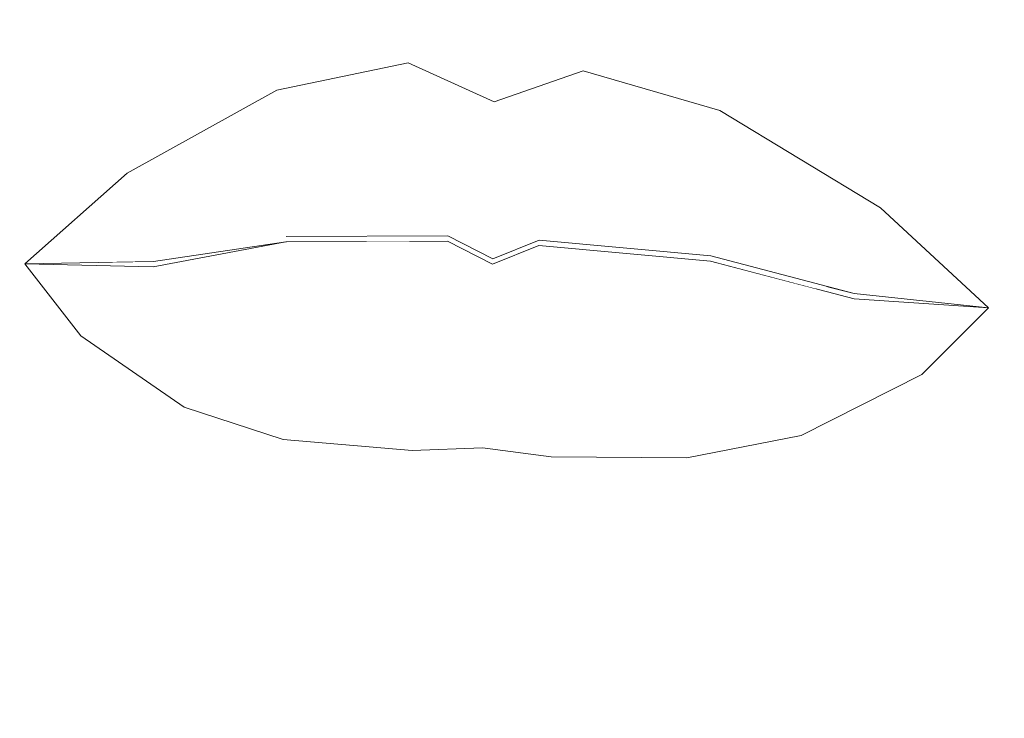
# Model space of a CAD drawing. Header units: millimetres. Extents: x 0 to 650, y -1 to 707.
# Tile 200 of 256: x 526.235 to 526.709, y 351.738 to 352.074. Entities that reach past the tile are written whole.
import ezdxf
from ezdxf.xclip import XClip

# ---------------------------------------------------------------- set-up
doc = ezdxf.new("R2010")
doc.units = ezdxf.units.MM
doc.header["$MEASUREMENT"] = 0
doc.header["$XCLIPFRAME"] = 0
doc.linetypes.add('Wipeout_Contour', pattern=[1000, 0, -1000])
doc.layers.add('Interior - Mobiliário .ARQ', color=7, linetype='Continuous')

# ---------------------------------------------------------------- blocks, each defined once
blk = doc.blocks.new('Desenho_2_2', base_point=(960.5741, 336.178))
at = {"color": 254, "linetype": 'Wipeout_Contour', "lineweight": 0, "ltscale": 1900.596086}
blk.add_wipeout([(526.51134, 352.06968), (526.4659, 352.06461), (526.46294, 352.03437)], dxfattribs=at).dxf.layer = 'Interior - Mobiliário .ARQ'
at = {"color": 254, "linetype": 'Wipeout_Contour', "lineweight": 0, "ltscale": 3799.380904}
blk.add_wipeout([(526.29908, 351.95756), (526.27016, 351.95704), (526.29896, 351.95497), (526.36279, 351.96698), (526.42491, 351.96718), (526.36291, 351.96956)], dxfattribs=at).dxf.layer = 'Interior - Mobiliário .ARQ'
at = {"color": 254, "linetype": 'Wipeout_Contour', "lineweight": 0, "ltscale": 3167.400955}
blk.add_wipeout([(526.63631, 351.94205), (526.62184, 351.94585), (526.63619, 351.93947), (526.70093, 351.93512), (526.67504, 351.9379)], dxfattribs=at).dxf.layer = 'Interior - Mobiliário .ARQ'
at = {"color": 254, "linetype": 'Wipeout_Contour', "lineweight": 0, "ltscale": 1899.299624}
blk.add_wipeout([(526.26405, 351.92171), (526.31385, 351.88741), (526.30578, 351.92333)], dxfattribs=at).dxf.layer = 'Interior - Mobiliário .ARQ'
at = {"color": 254, "linetype": 'Wipeout_Contour', "lineweight": 0, "ltscale": 1900.585176}
blk.add_wipeout([(526.62234, 351.90878), (526.61069, 351.87377), (526.66882, 351.9031)], dxfattribs=at).dxf.layer = 'Interior - Mobiliário .ARQ'
at = {"color": 254, "linetype": 'Wipeout_Contour', "lineweight": 0, "ltscale": 1899.358871}
blk.add_wipeout([(526.17349, 351.86203), (526.20347, 351.74821), (526.25683, 351.86468)], dxfattribs=at).dxf.layer = 'Interior - Mobiliário .ARQ'
at = {"color": 254, "linetype": 'Wipeout_Contour', "lineweight": 0, "ltscale": 1900.299176}
blk.add_wipeout([(526.45764, 351.81915), (526.4905, 351.86354), (526.45741, 351.86787)], dxfattribs=at).dxf.layer = 'Interior - Mobiliário .ARQ'
at = {"color": 254, "linetype": 'Wipeout_Contour', "lineweight": 0, "ltscale": 1900.408585}
blk.add_wipeout([(526.72016, 351.72445), (526.76329, 351.83491), (526.67191, 351.84559)], dxfattribs=at).dxf.layer = 'Interior - Mobiliário .ARQ'
at = {"color": 254, "linetype": 'Wipeout_Contour', "lineweight": 0, "ltscale": 1899.693283}
blk.add_wipeout([(526.46294, 352.03437), (526.50588, 352.0493), (526.51134, 352.06968)], dxfattribs=at).dxf.layer = 'Interior - Mobiliário .ARQ'
at = {"color": 254, "linetype": 'Wipeout_Contour', "lineweight": 0, "ltscale": 6335.240683}
blk.add_wipeout([(526.44074, 351.96982), (526.42342, 351.96976), (526.44062, 351.96723), (526.46216, 351.95623), (526.48456, 351.96521), (526.5671, 351.95759), (526.62187, 351.94322), (526.56722, 351.96017), (526.48468, 351.9678), (526.46228, 351.95881)], dxfattribs=at).dxf.layer = 'Interior - Mobiliário .ARQ'
at = {"color": 254, "linetype": 'Wipeout_Contour', "lineweight": 0, "ltscale": 1899.03803}
blk.add_wipeout([(526.26405, 351.92171), (526.2695, 351.94106), (526.23714, 351.95645)], dxfattribs=at).dxf.layer = 'Interior - Mobiliário .ARQ'
at = {"color": 254, "linetype": 'Wipeout_Contour', "lineweight": 0, "ltscale": 1900.695759}
blk.add_wipeout([(526.70093, 351.93512), (526.6651, 351.92287), (526.66882, 351.9031)], dxfattribs=at).dxf.layer = 'Interior - Mobiliário .ARQ'
at = {"color": 254, "linetype": 'Wipeout_Contour', "lineweight": 0, "ltscale": 1899.459972}
blk.add_wipeout([(526.4236, 351.86661), (526.45764, 351.81915), (526.45741, 351.86787)], dxfattribs=at).dxf.layer = 'Interior - Mobiliário .ARQ'
at = {"color": 254, "linetype": 'Wipeout_Contour', "lineweight": 0, "ltscale": 1898.641392}
blk.add_wipeout([(526.20347, 351.74821), (526.29299, 351.71172), (526.31036, 351.81994)], dxfattribs=at).dxf.layer = 'Interior - Mobiliário .ARQ'
at = {"color": 254, "linetype": 'Wipeout_Contour', "lineweight": 0, "ltscale": 1900.159344}
blk.add_wipeout([(526.61051, 351.80614), (526.61724, 351.69681), (526.72016, 351.72445)], dxfattribs=at).dxf.layer = 'Interior - Mobiliário .ARQ'
at = {"color": 254, "linetype": 'Wipeout_Contour', "lineweight": 0, "ltscale": 1900.735565}
blk.add_wipeout([(526.57017, 352.06773), (526.51134, 352.06968), (526.50588, 352.0493)], dxfattribs=at).dxf.layer = 'Interior - Mobiliário .ARQ'
at = {"color": 254, "linetype": 'Wipeout_Contour', "lineweight": 0, "ltscale": 1900.120084}
blk.add_wipeout([(526.46135, 352.00446), (526.46095, 351.96626), (526.48367, 351.9743)], dxfattribs=at).dxf.layer = 'Interior - Mobiliário .ARQ'
at = {"color": 254, "linetype": 'Wipeout_Contour', "lineweight": 0, "ltscale": 1899.534857}
blk.add_wipeout([(526.23714, 351.95645), (526.2695, 351.94106), (526.29896, 351.95497)], dxfattribs=at).dxf.layer = 'Interior - Mobiliário .ARQ'
at = {"color": 254, "linetype": 'Wipeout_Contour', "lineweight": 0, "ltscale": 1900.470648}
blk.add_wipeout([(526.63619, 351.93947), (526.6651, 351.92287), (526.70093, 351.93512)], dxfattribs=at).dxf.layer = 'Interior - Mobiliário .ARQ'
at = {"color": 254, "linetype": 'Wipeout_Contour', "lineweight": 0, "ltscale": 1900.393214}
blk.add_wipeout([(526.48827, 351.92005), (526.45906, 351.92039), (526.45741, 351.86787)], dxfattribs=at).dxf.layer = 'Interior - Mobiliário .ARQ'
at = {"color": 254, "linetype": 'Wipeout_Contour', "lineweight": 0, "ltscale": 1899.132582}
blk.add_wipeout([(526.31036, 351.81994), (526.25683, 351.86468), (526.20347, 351.74821)], dxfattribs=at).dxf.layer = 'Interior - Mobiliário .ARQ'
at = {"color": 254, "linetype": 'Wipeout_Contour', "lineweight": 0, "ltscale": 1899.205491}
blk.add_wipeout([(526.45764, 351.81915), (526.54976, 351.81088), (526.55577, 351.86296)], dxfattribs=at).dxf.layer = 'Interior - Mobiliário .ARQ'
at = {"color": 254, "linetype": 'Wipeout_Contour', "lineweight": 0, "ltscale": 1900.106835}
blk.add_wipeout([(526.61051, 351.80614), (526.72016, 351.72445), (526.67191, 351.84559)], dxfattribs=at).dxf.layer = 'Interior - Mobiliário .ARQ'
at = {"color": 254, "linetype": 'Wipeout_Contour', "lineweight": 0, "ltscale": 1899.800404}
blk.add_wipeout([(526.50588, 352.0493), (526.57156, 352.03019), (526.57017, 352.06773)], dxfattribs=at).dxf.layer = 'Interior - Mobiliário .ARQ'
at = {"color": 254, "linetype": 'Wipeout_Contour', "lineweight": 0, "ltscale": 1899.934982}
blk.add_wipeout([(526.48367, 351.9743), (526.49123, 352.00854), (526.46135, 352.00446)], dxfattribs=at).dxf.layer = 'Interior - Mobiliário .ARQ'
at = {"color": 254, "linetype": 'Wipeout_Contour', "lineweight": 0, "ltscale": 1898.969567}
blk.add_wipeout([(526.23714, 351.95645), (526.28842, 351.97615), (526.28645, 352.00004)], dxfattribs=at).dxf.layer = 'Interior - Mobiliário .ARQ'
at = {"color": 254, "linetype": 'Wipeout_Contour', "lineweight": 0, "ltscale": 1900.699908}
blk.add_wipeout([(526.64895, 351.98337), (526.64533, 351.95974), (526.70093, 351.93512)], dxfattribs=at).dxf.layer = 'Interior - Mobiliário .ARQ'
at = {"color": 254, "linetype": 'Wipeout_Contour', "lineweight": 0, "ltscale": 1900.147899}
blk.add_wipeout([(526.55577, 351.86296), (526.4905, 351.86354), (526.45764, 351.81915)], dxfattribs=at).dxf.layer = 'Interior - Mobiliário .ARQ'
at = {"color": 254, "linetype": 'Wipeout_Contour', "lineweight": 0, "ltscale": 1899.236268}
blk.add_wipeout([(526.29299, 351.71172), (526.20347, 351.74821), (526.19128, 351.62262)], dxfattribs=at).dxf.layer = 'Interior - Mobiliário .ARQ'
at = {"color": 254, "linetype": 'Wipeout_Contour', "lineweight": 0, "ltscale": 1900.746241}
blk.add_wipeout([(526.5162, 352.13211), (526.46978, 352.13415), (526.4659, 352.06461)], dxfattribs=at).dxf.layer = 'Interior - Mobiliário .ARQ'
at = {"color": 254, "linetype": 'Wipeout_Contour', "lineweight": 0, "ltscale": 1899.078847}
blk.add_wipeout([(526.29443, 352.06564), (526.23714, 351.95645), (526.28645, 352.00004)], dxfattribs=at).dxf.layer = 'Interior - Mobiliário .ARQ'
at = {"color": 254, "linetype": 'Wipeout_Contour', "lineweight": 0, "ltscale": 1900.741567}
blk.add_wipeout([(526.70093, 351.93512), (526.64796, 352.04938), (526.64895, 351.98337)], dxfattribs=at).dxf.layer = 'Interior - Mobiliário .ARQ'
at = {"color": 254, "linetype": 'Wipeout_Contour', "lineweight": 0, "ltscale": 1899.619986}
blk.add_wipeout([(526.46135, 352.00446), (526.49123, 352.00854), (526.50588, 352.0493)], dxfattribs=at).dxf.layer = 'Interior - Mobiliário .ARQ'
at = {"color": 254, "linetype": 'Wipeout_Contour', "lineweight": 0, "ltscale": 1899.147496}
blk.add_wipeout([(526.45741, 351.86787), (526.4905, 351.86354), (526.48827, 351.92005)], dxfattribs=at).dxf.layer = 'Interior - Mobiliário .ARQ'
at = {"color": 254, "linetype": 'Wipeout_Contour', "lineweight": 0, "ltscale": 1899.740994}
blk.add_wipeout([(526.61051, 351.80614), (526.61069, 351.87377), (526.55577, 351.86296)], dxfattribs=at).dxf.layer = 'Interior - Mobiliário .ARQ'
at = {"color": 254, "linetype": 'Wipeout_Contour', "lineweight": 0, "ltscale": 1899.551496}
blk.add_wipeout([(526.45764, 351.81915), (526.44966, 351.68495), (526.5221, 351.69038)], dxfattribs=at).dxf.layer = 'Interior - Mobiliário .ARQ'
at = {"color": 254, "linetype": 'Wipeout_Contour', "lineweight": 0, "ltscale": 1899.560336}
blk.add_wipeout([(526.4659, 352.06461), (526.51134, 352.06968), (526.5162, 352.13211)], dxfattribs=at).dxf.layer = 'Interior - Mobiliário .ARQ'
at = {"color": 254, "linetype": 'Wipeout_Contour', "lineweight": 0, "ltscale": 1900.718681}
blk.add_wipeout([(526.64796, 352.04938), (526.57017, 352.06773), (526.57156, 352.03019)], dxfattribs=at).dxf.layer = 'Interior - Mobiliário .ARQ'
at = {"color": 254, "linetype": 'Wipeout_Contour', "lineweight": 0, "ltscale": 1900.459159}
blk.add_wipeout([(526.50588, 352.0493), (526.46294, 352.03437), (526.46135, 352.00446)], dxfattribs=at).dxf.layer = 'Interior - Mobiliário .ARQ'
at = {"color": 254, "linetype": 'Wipeout_Contour', "lineweight": 0, "ltscale": 1898.903837}
blk.add_wipeout([(526.23714, 351.95645), (526.29725, 351.9603), (526.28842, 351.97615)], dxfattribs=at).dxf.layer = 'Interior - Mobiliário .ARQ'
at = {"color": 254, "linetype": 'Wipeout_Contour', "lineweight": 0, "ltscale": 1899.820077}
blk.add_wipeout([(526.56267, 351.91093), (526.5671, 351.95759), (526.48456, 351.96521)], dxfattribs=at).dxf.layer = 'Interior - Mobiliário .ARQ'
at = {"color": 254, "linetype": 'Wipeout_Contour', "lineweight": 0, "ltscale": 1900.546971}
blk.add_wipeout([(526.64533, 351.95974), (526.63705, 351.94467), (526.70093, 351.93512)], dxfattribs=at).dxf.layer = 'Interior - Mobiliário .ARQ'
at = {"color": 254, "linetype": 'Wipeout_Contour', "lineweight": 0, "ltscale": 1899.175311}
blk.add_wipeout([(526.42943, 351.92275), (526.45906, 351.92039), (526.46216, 351.95623)], dxfattribs=at).dxf.layer = 'Interior - Mobiliário .ARQ'
at = {"color": 254, "linetype": 'Wipeout_Contour', "lineweight": 0, "ltscale": 1899.981505}
blk.add_wipeout([(526.55577, 351.86296), (526.54976, 351.81088), (526.61051, 351.80614)], dxfattribs=at).dxf.layer = 'Interior - Mobiliário .ARQ'
at = {"color": 254, "linetype": 'Wipeout_Contour', "lineweight": 0, "ltscale": 1900.350498}
blk.add_wipeout([(526.4659, 352.06461), (526.42001, 352.07388), (526.42165, 352.05318)], dxfattribs=at).dxf.layer = 'Interior - Mobiliário .ARQ'
at = {"color": 254, "linetype": 'Wipeout_Contour', "lineweight": 0, "ltscale": 1900.041393}
blk.add_wipeout([(526.57156, 352.03019), (526.64895, 351.98337), (526.64796, 352.04938)], dxfattribs=at).dxf.layer = 'Interior - Mobiliário .ARQ'
at = {"color": 254, "linetype": 'Wipeout_Contour', "lineweight": 0, "ltscale": 1900.035976}
blk.add_wipeout([(526.46216, 351.95623), (526.44062, 351.96723), (526.42943, 351.92275)], dxfattribs=at).dxf.layer = 'Interior - Mobiliário .ARQ'
at = {"color": 254, "linetype": 'Wipeout_Contour', "lineweight": 0, "ltscale": 1900.09673}
blk.add_wipeout([(526.48456, 351.96521), (526.48827, 351.92005), (526.56267, 351.91093)], dxfattribs=at).dxf.layer = 'Interior - Mobiliário .ARQ'
at = {"color": 254, "linetype": 'Wipeout_Contour', "lineweight": 0, "ltscale": 1899.103725}
blk.add_wipeout([(526.25683, 351.86468), (526.26405, 351.92171), (526.23714, 351.95645)], dxfattribs=at).dxf.layer = 'Interior - Mobiliário .ARQ'
at = {"color": 254, "linetype": 'Wipeout_Contour', "lineweight": 0, "ltscale": 1899.142286}
blk.add_wipeout([(526.29896, 351.95497), (526.2695, 351.94106), (526.30578, 351.92333)], dxfattribs=at).dxf.layer = 'Interior - Mobiliário .ARQ'
at = {"color": 254, "linetype": 'Wipeout_Contour', "lineweight": 0, "ltscale": 1900.337745}
blk.add_wipeout([(526.62234, 351.90878), (526.6651, 351.92287), (526.63619, 351.93947)], dxfattribs=at).dxf.layer = 'Interior - Mobiliário .ARQ'
at = {"color": 254, "linetype": 'Wipeout_Contour', "lineweight": 0, "ltscale": 1900.678637}
blk.add_wipeout([(526.70093, 351.93512), (526.66882, 351.9031), (526.67191, 351.84559)], dxfattribs=at).dxf.layer = 'Interior - Mobiliário .ARQ'
at = {"color": 254, "linetype": 'Wipeout_Contour', "lineweight": 0, "ltscale": 1899.711691}
blk.add_wipeout([(526.5221, 351.69038), (526.54976, 351.81088), (526.45764, 351.81915)], dxfattribs=at).dxf.layer = 'Interior - Mobiliário .ARQ'
at = {"color": 254, "linetype": 'Wipeout_Contour', "lineweight": 0, "ltscale": 1899.656989}
blk.add_wipeout([(526.42165, 352.05318), (526.46294, 352.03437), (526.4659, 352.06461)], dxfattribs=at).dxf.layer = 'Interior - Mobiliário .ARQ'
at = {"color": 254, "linetype": 'Wipeout_Contour', "lineweight": 0, "ltscale": 1899.704372}
blk.add_wipeout([(526.49123, 352.00854), (526.57415, 351.99045), (526.57156, 352.03019)], dxfattribs=at).dxf.layer = 'Interior - Mobiliário .ARQ'
at = {"color": 254, "linetype": 'Wipeout_Contour', "lineweight": 0, "ltscale": 1899.648053}
blk.add_wipeout([(526.46095, 351.96626), (526.46135, 352.00446), (526.43252, 352.01124)], dxfattribs=at).dxf.layer = 'Interior - Mobiliário .ARQ'
at = {"color": 254, "linetype": 'Wipeout_Contour', "lineweight": 0, "ltscale": 1899.224808}
blk.add_wipeout([(526.25683, 351.86468), (526.23714, 351.95645), (526.1877, 351.96878)], dxfattribs=at).dxf.layer = 'Interior - Mobiliário .ARQ'
at = {"color": 254, "linetype": 'Wipeout_Contour', "lineweight": 0, "ltscale": 1899.396457}
blk.add_wipeout([(526.2695, 351.94106), (526.26405, 351.92171), (526.30578, 351.92333)], dxfattribs=at).dxf.layer = 'Interior - Mobiliário .ARQ'
at = {"color": 254, "linetype": 'Wipeout_Contour', "lineweight": 0, "ltscale": 1900.237214}
blk.add_wipeout([(526.70093, 351.93512), (526.67191, 351.84559), (526.76329, 351.83491)], dxfattribs=at).dxf.layer = 'Interior - Mobiliário .ARQ'
at = {"color": 254, "linetype": 'Wipeout_Contour', "lineweight": 0, "ltscale": 1899.75355}
blk.add_wipeout([(526.62234, 351.90878), (526.66882, 351.9031), (526.6651, 351.92287)], dxfattribs=at).dxf.layer = 'Interior - Mobiliário .ARQ'
at = {"color": 254, "linetype": 'Wipeout_Contour', "lineweight": 0, "ltscale": 1899.124782}
blk.add_wipeout([(526.36699, 351.81928), (526.45764, 351.81915), (526.4236, 351.86661)], dxfattribs=at).dxf.layer = 'Interior - Mobiliário .ARQ'
at = {"color": 254, "linetype": 'Wipeout_Contour', "lineweight": 0, "ltscale": 1900.353484}
blk.add_wipeout([(526.42001, 352.07388), (526.36507, 352.07717), (526.35841, 352.03999)], dxfattribs=at).dxf.layer = 'Interior - Mobiliário .ARQ'
at = {"color": 254, "linetype": 'Wipeout_Contour', "lineweight": 0, "ltscale": 1900.376307}
blk.add_wipeout([(526.57156, 352.03019), (526.50588, 352.0493), (526.49123, 352.00854)], dxfattribs=at).dxf.layer = 'Interior - Mobiliário .ARQ'
at = {"color": 254, "linetype": 'Wipeout_Contour', "lineweight": 0, "ltscale": 1899.863311}
blk.add_wipeout([(526.43252, 352.01124), (526.44015, 351.9763), (526.46095, 351.96626)], dxfattribs=at).dxf.layer = 'Interior - Mobiliário .ARQ'
at = {"color": 254, "linetype": 'Wipeout_Contour', "lineweight": 0, "ltscale": 1899.096047}
blk.add_wipeout([(526.1877, 351.96878), (526.17349, 351.86203), (526.25683, 351.86468)], dxfattribs=at).dxf.layer = 'Interior - Mobiliário .ARQ'
at = {"color": 254, "linetype": 'Wipeout_Contour', "lineweight": 0, "ltscale": 1899.973935}
blk.add_wipeout([(526.62234, 351.90878), (526.63619, 351.93947), (526.5671, 351.95759)], dxfattribs=at).dxf.layer = 'Interior - Mobiliário .ARQ'
at = {"color": 254, "linetype": 'Wipeout_Contour', "lineweight": 0, "ltscale": 1900.340765}
blk.add_wipeout([(526.76329, 351.83491), (526.75662, 351.94262), (526.70093, 351.93512)], dxfattribs=at).dxf.layer = 'Interior - Mobiliário .ARQ'
at = {"color": 254, "linetype": 'Wipeout_Contour', "lineweight": 0, "ltscale": 1899.775021}
blk.add_wipeout([(526.66882, 351.9031), (526.61069, 351.87377), (526.67191, 351.84559)], dxfattribs=at).dxf.layer = 'Interior - Mobiliário .ARQ'
at = {"color": 254, "linetype": 'Wipeout_Contour', "lineweight": 0, "ltscale": 1900.017129}
blk.add_wipeout([(526.4236, 351.86661), (526.36141, 351.87189), (526.36699, 351.81928)], dxfattribs=at).dxf.layer = 'Interior - Mobiliário .ARQ'
at = {"color": 254, "linetype": 'Wipeout_Contour', "lineweight": 0, "ltscale": 1899.376997}
blk.add_wipeout([(526.35841, 352.03999), (526.42165, 352.05318), (526.42001, 352.07388)], dxfattribs=at).dxf.layer = 'Interior - Mobiliário .ARQ'
at = {"color": 254, "linetype": 'Wipeout_Contour', "lineweight": 0, "ltscale": 1899.373604}
blk.add_wipeout([(526.43252, 352.01124), (526.46135, 352.00446), (526.46294, 352.03437)], dxfattribs=at).dxf.layer = 'Interior - Mobiliário .ARQ'
at = {"color": 254, "linetype": 'Wipeout_Contour', "lineweight": 0, "ltscale": 1900.175391}
blk.add_wipeout([(526.5671, 351.95759), (526.56267, 351.91093), (526.62234, 351.90878)], dxfattribs=at).dxf.layer = 'Interior - Mobiliário .ARQ'
at = {"color": 254, "linetype": 'Wipeout_Contour', "lineweight": 0, "ltscale": 1900.205282}
blk.add_wipeout([(526.45906, 351.92039), (526.42943, 351.92275), (526.4236, 351.86661)], dxfattribs=at).dxf.layer = 'Interior - Mobiliário .ARQ'
at = {"color": 254, "linetype": 'Wipeout_Contour', "lineweight": 0, "ltscale": 1899.394741}
blk.add_wipeout([(526.31036, 351.81994), (526.36699, 351.81928), (526.31385, 351.88741)], dxfattribs=at).dxf.layer = 'Interior - Mobiliário .ARQ'
at = {"color": 254, "linetype": 'Wipeout_Contour', "lineweight": 0, "ltscale": 1900.51175}
blk.add_wipeout([(526.61069, 351.87377), (526.61051, 351.80614), (526.67191, 351.84559)], dxfattribs=at).dxf.layer = 'Interior - Mobiliário .ARQ'
at = {"color": 254, "linetype": 'Wipeout_Contour', "lineweight": 0, "ltscale": 1899.466038}
blk.add_wipeout([(526.42001, 352.07388), (526.4659, 352.06461), (526.46978, 352.13415)], dxfattribs=at).dxf.layer = 'Interior - Mobiliário .ARQ'
at = {"color": 254, "linetype": 'Wipeout_Contour', "lineweight": 0, "ltscale": 1900.134072}
blk.add_wipeout([(526.29443, 352.06564), (526.28645, 352.00004), (526.36507, 352.07717)], dxfattribs=at).dxf.layer = 'Interior - Mobiliário .ARQ'
at = {"color": 254, "linetype": 'Wipeout_Contour', "lineweight": 0, "ltscale": 1900.117142}
blk.add_wipeout([(526.46294, 352.03437), (526.42165, 352.05318), (526.43252, 352.01124)], dxfattribs=at).dxf.layer = 'Interior - Mobiliário .ARQ'
at = {"color": 254, "linetype": 'Wipeout_Contour', "lineweight": 0, "ltscale": 1899.809526}
blk.add_wipeout([(526.64533, 351.95974), (526.64895, 351.98337), (526.57156, 352.03019)], dxfattribs=at).dxf.layer = 'Interior - Mobiliário .ARQ'
at = {"color": 254, "linetype": 'Wipeout_Contour', "lineweight": 0, "ltscale": 1899.022773}
blk.add_wipeout([(526.4236, 351.86661), (526.45741, 351.86787), (526.45906, 351.92039)], dxfattribs=at).dxf.layer = 'Interior - Mobiliário .ARQ'
at = {"color": 254, "linetype": 'Wipeout_Contour', "lineweight": 0, "ltscale": 1900.595423}
blk.add_wipeout([(526.62234, 351.90878), (526.56267, 351.91093), (526.55577, 351.86296)], dxfattribs=at).dxf.layer = 'Interior - Mobiliário .ARQ'
at = {"color": 254, "linetype": 'Wipeout_Contour', "lineweight": 0, "ltscale": 1899.196825}
blk.add_wipeout([(526.36699, 351.81928), (526.36141, 351.87189), (526.31385, 351.88741)], dxfattribs=at).dxf.layer = 'Interior - Mobiliário .ARQ'
at = {"color": 254, "linetype": 'Wipeout_Contour', "lineweight": 0, "ltscale": 1899.626426}
blk.add_wipeout([(526.54976, 351.81088), (526.5221, 351.69038), (526.61724, 351.69681)], dxfattribs=at).dxf.layer = 'Interior - Mobiliário .ARQ'
at = {"layer": 'Interior - Mobiliário .ARQ', "color": 7, "linetype": 'Continuous', "lineweight": 0}
blk.add_line((526.50588, 352.0493), (526.46294, 352.03437), dxfattribs=at)
at = {"color": 254, "linetype": 'Wipeout_Contour', "lineweight": 0, "ltscale": 1900.461545}
blk.add_wipeout([(526.64796, 352.04938), (526.70093, 351.93512), (526.71966, 352.07905)], dxfattribs=at).dxf.layer = 'Interior - Mobiliário .ARQ'
at = {"color": 254, "linetype": 'Wipeout_Contour', "lineweight": 0, "ltscale": 1899.311887}
blk.add_wipeout([(526.28645, 352.00004), (526.35841, 352.03999), (526.36507, 352.07717)], dxfattribs=at).dxf.layer = 'Interior - Mobiliário .ARQ'
at = {"color": 254, "linetype": 'Wipeout_Contour', "lineweight": 0, "ltscale": 1900.570493}
blk.add_wipeout([(526.57156, 352.03019), (526.57415, 351.99045), (526.64533, 351.95974)], dxfattribs=at).dxf.layer = 'Interior - Mobiliário .ARQ'
at = {"color": 254, "linetype": 'Wipeout_Contour', "lineweight": 0, "ltscale": 1899.710953}
blk.add_wipeout([(526.36279, 351.96698), (526.35862, 351.92031), (526.42943, 351.92275)], dxfattribs=at).dxf.layer = 'Interior - Mobiliário .ARQ'
at = {"color": 254, "linetype": 'Wipeout_Contour', "lineweight": 0, "ltscale": 1899.615499}
blk.add_wipeout([(526.55577, 351.86296), (526.61069, 351.87377), (526.62234, 351.90878)], dxfattribs=at).dxf.layer = 'Interior - Mobiliário .ARQ'
at = {"color": 254, "linetype": 'Wipeout_Contour', "lineweight": 0, "ltscale": 1899.359811}
blk.add_wipeout([(526.44966, 351.68495), (526.45764, 351.81915), (526.36699, 351.81928)], dxfattribs=at).dxf.layer = 'Interior - Mobiliário .ARQ'
at = {"color": 254, "linetype": 'Wipeout_Contour', "lineweight": 0, "ltscale": 1899.760079}
blk.add_wipeout([(526.61724, 351.69681), (526.61051, 351.80614), (526.54976, 351.81088)], dxfattribs=at).dxf.layer = 'Interior - Mobiliário .ARQ'
at = {"layer": 'Interior - Mobiliário .ARQ', "color": 7, "linetype": 'Continuous', "lineweight": 0}
blk.add_line((526.61069, 351.87377), (526.66882, 351.9031), dxfattribs=at)
at = {"color": 254, "linetype": 'Wipeout_Contour', "lineweight": 0, "ltscale": 1900.555578}
blk.add_wipeout([(526.64796, 352.04938), (526.61106, 352.16203), (526.5599, 352.14084)], dxfattribs=at).dxf.layer = 'Interior - Mobiliário .ARQ'
at = {"color": 254, "linetype": 'Wipeout_Contour', "lineweight": 0, "ltscale": 1900.415197}
blk.add_wipeout([(526.70093, 351.93512), (526.75662, 351.94262), (526.71966, 352.07905)], dxfattribs=at).dxf.layer = 'Interior - Mobiliário .ARQ'
at = {"color": 254, "linetype": 'Wipeout_Contour', "lineweight": 0, "ltscale": 1899.31529}
blk.add_wipeout([(526.35338, 352.0006), (526.43252, 352.01124), (526.42165, 352.05318)], dxfattribs=at).dxf.layer = 'Interior - Mobiliário .ARQ'
at = {"color": 254, "linetype": 'Wipeout_Contour', "lineweight": 0, "ltscale": 1900.310887}
blk.add_wipeout([(526.64533, 351.95974), (526.57415, 351.99045), (526.56742, 351.96336)], dxfattribs=at).dxf.layer = 'Interior - Mobiliário .ARQ'
at = {"color": 254, "linetype": 'Wipeout_Contour', "lineweight": 0, "ltscale": 1899.665967}
blk.add_wipeout([(526.42943, 351.92275), (526.44062, 351.96723), (526.36279, 351.96698)], dxfattribs=at).dxf.layer = 'Interior - Mobiliário .ARQ'
at = {"color": 254, "linetype": 'Wipeout_Contour', "lineweight": 0, "ltscale": 1899.521851}
blk.add_wipeout([(526.35862, 351.92031), (526.29896, 351.95497), (526.30578, 351.92333)], dxfattribs=at).dxf.layer = 'Interior - Mobiliário .ARQ'
at = {"color": 254, "linetype": 'Wipeout_Contour', "lineweight": 0, "ltscale": 1899.937136}
blk.add_wipeout([(526.48827, 351.92005), (526.4905, 351.86354), (526.55577, 351.86296)], dxfattribs=at).dxf.layer = 'Interior - Mobiliário .ARQ'
at = {"color": 254, "linetype": 'Wipeout_Contour', "lineweight": 0, "ltscale": 1899.348117}
blk.add_wipeout([(526.36699, 351.81928), (526.38011, 351.69691), (526.44966, 351.68495)], dxfattribs=at).dxf.layer = 'Interior - Mobiliário .ARQ'
at = {"layer": 'Interior - Mobiliário .ARQ', "color": 7, "linetype": 'Continuous', "lineweight": 0}
for p, q in [((526.64895, 351.98337), (526.70093, 351.93512)), ((526.70093, 351.93512), (526.63631, 351.94205)), ((526.70093, 351.93512), (526.63619, 351.93947)), ((526.66882, 351.9031), (526.70093, 351.93512))]:
    blk.add_line(p, q, dxfattribs=at)
at = {"color": 254, "linetype": 'Wipeout_Contour', "lineweight": 0, "ltscale": 1900.515414}
blk.add_wipeout([(526.5599, 352.14084), (526.57017, 352.06773), (526.64796, 352.04938)], dxfattribs=at).dxf.layer = 'Interior - Mobiliário .ARQ'
at = {"color": 254, "linetype": 'Wipeout_Contour', "lineweight": 0, "ltscale": 1900.229582}
blk.add_wipeout([(526.42165, 352.05318), (526.35841, 352.03999), (526.35338, 352.0006)], dxfattribs=at).dxf.layer = 'Interior - Mobiliário .ARQ'
at = {"color": 254, "linetype": 'Wipeout_Contour', "lineweight": 0, "ltscale": 1899.276001}
blk.add_wipeout([(526.29896, 351.95497), (526.35862, 351.92031), (526.36279, 351.96698)], dxfattribs=at).dxf.layer = 'Interior - Mobiliário .ARQ'
at = {"color": 254, "linetype": 'Wipeout_Contour', "lineweight": 0, "ltscale": 1900.048818}
blk.add_wipeout([(526.56742, 351.96336), (526.63705, 351.94467), (526.64533, 351.95974)], dxfattribs=at).dxf.layer = 'Interior - Mobiliário .ARQ'
at = {"color": 254, "linetype": 'Wipeout_Contour', "lineweight": 0, "ltscale": 1899.757832}
blk.add_wipeout([(526.55577, 351.86296), (526.56267, 351.91093), (526.48827, 351.92005)], dxfattribs=at).dxf.layer = 'Interior - Mobiliário .ARQ'
at = {"layer": 'Interior - Mobiliário .ARQ', "color": 7, "linetype": 'Continuous', "lineweight": 0}
for p, q in [((526.46294, 352.03437), (526.42165, 352.05318)), ((526.50588, 352.0493), (526.57156, 352.03019)), ((526.56722, 351.96017), (526.63631, 351.94205)), ((526.63619, 351.93947), (526.5671, 351.95759)), ((526.61069, 351.87377), (526.55577, 351.86296)), ((526.45741, 351.86787), (526.4905, 351.86354)), ((526.4905, 351.86354), (526.55577, 351.86296))]:
    blk.add_line(p, q, dxfattribs=at)
at = {"color": 254, "linetype": 'Wipeout_Contour', "lineweight": 0, "ltscale": 1900.549623}
blk.add_wipeout([(526.71966, 352.07905), (526.61106, 352.16203), (526.64796, 352.04938)], dxfattribs=at).dxf.layer = 'Interior - Mobiliário .ARQ'
at = {"color": 254, "linetype": 'Wipeout_Contour', "lineweight": 0, "ltscale": 1900.305653}
blk.add_wipeout([(526.5162, 352.13211), (526.51134, 352.06968), (526.57017, 352.06773)], dxfattribs=at).dxf.layer = 'Interior - Mobiliário .ARQ'
at = {"color": 254, "linetype": 'Wipeout_Contour', "lineweight": 0, "ltscale": 1900.191309}
blk.add_wipeout([(526.49123, 352.00854), (526.48367, 351.9743), (526.56742, 351.96336)], dxfattribs=at).dxf.layer = 'Interior - Mobiliário .ARQ'
at = {"color": 254, "linetype": 'Wipeout_Contour', "lineweight": 0, "ltscale": 1900.157313}
blk.add_wipeout([(526.35338, 352.0006), (526.28645, 352.00004), (526.28842, 351.97615)], dxfattribs=at).dxf.layer = 'Interior - Mobiliário .ARQ'
at = {"color": 254, "linetype": 'Wipeout_Contour', "lineweight": 0, "ltscale": 1899.48384}
blk.add_wipeout([(526.26405, 351.92171), (526.25683, 351.86468), (526.31036, 351.81994)], dxfattribs=at).dxf.layer = 'Interior - Mobiliário .ARQ'
at = {"color": 254, "linetype": 'Wipeout_Contour', "lineweight": 0, "ltscale": 1900.253888}
blk.add_wipeout([(526.57017, 352.06773), (526.5599, 352.14084), (526.5162, 352.13211)], dxfattribs=at).dxf.layer = 'Interior - Mobiliário .ARQ'
at = {"color": 254, "linetype": 'Wipeout_Contour', "lineweight": 0, "ltscale": 1898.967036}
blk.add_wipeout([(526.35338, 352.0006), (526.35841, 352.03999), (526.28645, 352.00004)], dxfattribs=at).dxf.layer = 'Interior - Mobiliário .ARQ'
at = {"color": 254, "linetype": 'Wipeout_Contour', "lineweight": 0, "ltscale": 1899.785175}
blk.add_wipeout([(526.56742, 351.96336), (526.57415, 351.99045), (526.49123, 352.00854)], dxfattribs=at).dxf.layer = 'Interior - Mobiliário .ARQ'
at = {"color": 254, "linetype": 'Wipeout_Contour', "lineweight": 0, "ltscale": 1899.240676}
blk.add_wipeout([(526.45906, 351.92039), (526.48827, 351.92005), (526.48456, 351.96521)], dxfattribs=at).dxf.layer = 'Interior - Mobiliário .ARQ'
at = {"color": 254, "linetype": 'Wipeout_Contour', "lineweight": 0, "ltscale": 1899.007077}
blk.add_wipeout([(526.31385, 351.88741), (526.26405, 351.92171), (526.31036, 351.81994)], dxfattribs=at).dxf.layer = 'Interior - Mobiliário .ARQ'
at = {"layer": 'Interior - Mobiliário .ARQ', "color": 7, "linetype": 'Continuous', "lineweight": 0}
for p, q in [((526.42165, 352.05318), (526.35841, 352.03999)), ((526.57156, 352.03019), (526.64895, 351.98337))]:
    blk.add_line(p, q, dxfattribs=at)
at = {"color": 254, "linetype": 'Wipeout_Contour', "lineweight": 0, "ltscale": 1899.731311}
blk.add_wipeout([(526.28842, 351.97615), (526.29725, 351.9603), (526.35338, 352.0006)], dxfattribs=at).dxf.layer = 'Interior - Mobiliário .ARQ'
at = {"color": 254, "linetype": 'Wipeout_Contour', "lineweight": 0, "ltscale": 1900.304117}
blk.add_wipeout([(526.48456, 351.96521), (526.46216, 351.95623), (526.45906, 351.92039)], dxfattribs=at).dxf.layer = 'Interior - Mobiliário .ARQ'
at = {"color": 254, "linetype": 'Wipeout_Contour', "lineweight": 0, "ltscale": 1899.925663}
blk.add_wipeout([(526.35862, 351.92031), (526.30578, 351.92333), (526.31385, 351.88741)], dxfattribs=at).dxf.layer = 'Interior - Mobiliário .ARQ'
at = {"color": 254, "linetype": 'Wipeout_Contour', "lineweight": 0, "ltscale": 1899.267409}
blk.add_wipeout([(526.31036, 351.81994), (526.38011, 351.69691), (526.36699, 351.81928)], dxfattribs=at).dxf.layer = 'Interior - Mobiliário .ARQ'
at = {"layer": 'Interior - Mobiliário .ARQ', "color": 7, "linetype": 'Continuous', "lineweight": 0}
for p, q in [((526.46228, 351.95881), (526.44074, 351.96982)), ((526.46216, 351.95623), (526.44062, 351.96723)), ((526.48456, 351.96521), (526.46216, 351.95623)), ((526.46228, 351.95881), (526.48468, 351.9678)), ((526.5671, 351.95759), (526.48456, 351.96521)), ((526.48468, 351.9678), (526.56722, 351.96017))]:
    blk.add_line(p, q, dxfattribs=at)
at = {"color": 254, "linetype": 'Wipeout_Contour', "lineweight": 0, "ltscale": 1899.608778}
blk.add_wipeout([(526.29443, 352.06564), (526.23216, 352.10146), (526.1877, 351.96878)], dxfattribs=at).dxf.layer = 'Interior - Mobiliário .ARQ'
at = {"color": 254, "linetype": 'Wipeout_Contour', "lineweight": 0, "ltscale": 1899.130044}
blk.add_wipeout([(526.35338, 352.0006), (526.29725, 351.9603), (526.3614, 351.97284)], dxfattribs=at).dxf.layer = 'Interior - Mobiliário .ARQ'
at = {"color": 254, "linetype": 'Wipeout_Contour', "lineweight": 0, "ltscale": 1898.956649}
blk.add_wipeout([(526.31385, 351.88741), (526.36141, 351.87189), (526.35862, 351.92031)], dxfattribs=at).dxf.layer = 'Interior - Mobiliário .ARQ'
at = {"color": 254, "linetype": 'Wipeout_Contour', "lineweight": 0, "ltscale": 1899.169596}
blk.add_wipeout([(526.31036, 351.81994), (526.29299, 351.71172), (526.38011, 351.69691)], dxfattribs=at).dxf.layer = 'Interior - Mobiliário .ARQ'
at = {"layer": 'Interior - Mobiliário .ARQ', "color": 7, "linetype": 'Continuous', "lineweight": 0}
blk.add_line((526.31385, 351.88741), (526.26405, 351.92171), dxfattribs=at)
at = {"color": 254, "linetype": 'Wipeout_Contour', "lineweight": 0, "ltscale": 1899.150601}
blk.add_wipeout([(526.1877, 351.96878), (526.23714, 351.95645), (526.29443, 352.06564)], dxfattribs=at).dxf.layer = 'Interior - Mobiliário .ARQ'
at = {"color": 254, "linetype": 'Wipeout_Contour', "lineweight": 0, "ltscale": 1899.520536}
blk.add_wipeout([(526.44015, 351.9763), (526.43252, 352.01124), (526.35338, 352.0006)], dxfattribs=at).dxf.layer = 'Interior - Mobiliário .ARQ'
at = {"color": 254, "linetype": 'Wipeout_Contour', "lineweight": 0, "ltscale": 1899.300505}
blk.add_wipeout([(526.3614, 351.97284), (526.29908, 351.95756), (526.36291, 351.96956)], dxfattribs=at).dxf.layer = 'Interior - Mobiliário .ARQ'
at = {"color": 254, "linetype": 'Wipeout_Contour', "lineweight": 0, "ltscale": 1899.494202}
blk.add_wipeout([(526.4236, 351.86661), (526.42943, 351.92275), (526.35862, 351.92031)], dxfattribs=at).dxf.layer = 'Interior - Mobiliário .ARQ'
at = {"layer": 'Interior - Mobiliário .ARQ', "color": 7, "linetype": 'Continuous', "lineweight": 0}
for p, q in [((526.28645, 352.00004), (526.23714, 351.95645)), ((526.44074, 351.96982), (526.36291, 351.96956)), ((526.29896, 351.95497), (526.36279, 351.96698)), ((526.36279, 351.96698), (526.29908, 351.95756)), ((526.44062, 351.96723), (526.36279, 351.96698)), ((526.23714, 351.95645), (526.29908, 351.95756)), ((526.26405, 351.92171), (526.23714, 351.95645)), ((526.23714, 351.95645), (526.29896, 351.95497))]:
    blk.add_line(p, q, dxfattribs=at)
at = {"color": 254, "linetype": 'Wipeout_Contour', "lineweight": 0, "ltscale": 1899.413452}
blk.add_wipeout([(526.33965, 352.17451), (526.29443, 352.06564), (526.36507, 352.07717)], dxfattribs=at).dxf.layer = 'Interior - Mobiliário .ARQ'
at = {"color": 254, "linetype": 'Wipeout_Contour', "lineweight": 0, "ltscale": 1899.804194}
blk.add_wipeout([(526.35338, 352.0006), (526.3614, 351.97284), (526.44015, 351.9763)], dxfattribs=at).dxf.layer = 'Interior - Mobiliário .ARQ'
at = {"color": 254, "linetype": 'Wipeout_Contour', "lineweight": 0, "ltscale": 1899.659718}
blk.add_wipeout([(526.35862, 351.92031), (526.36141, 351.87189), (526.4236, 351.86661)], dxfattribs=at).dxf.layer = 'Interior - Mobiliário .ARQ'
at = {"layer": 'Interior - Mobiliário .ARQ', "color": 7, "linetype": 'Continuous', "lineweight": 0}
for p, q in [((526.35841, 352.03999), (526.28645, 352.00004)), ((526.31385, 351.88741), (526.36141, 351.87189)), ((526.4236, 351.86661), (526.36141, 351.87189)), ((526.45741, 351.86787), (526.4236, 351.86661))]:
    blk.add_line(p, q, dxfattribs=at)
at = {"color": 254, "linetype": 'Wipeout_Contour', "lineweight": 0, "ltscale": 1900.358874}
blk.add_wipeout([(526.29597, 352.18757), (526.29443, 352.06564), (526.33965, 352.17451)], dxfattribs=at).dxf.layer = 'Interior - Mobiliário .ARQ'
at = {"color": 254, "linetype": 'Wipeout_Contour', "lineweight": 0, "ltscale": 1899.112813}
blk.add_wipeout([(526.29597, 352.18757), (526.23216, 352.10146), (526.29443, 352.06564)], dxfattribs=at).dxf.layer = 'Interior - Mobiliário .ARQ'

msp = doc.modelspace()

# ---------------------------------------------------------------- block references
at = {"color": 7, "linetype": 'Continuous', "lineweight": 0}
ref = msp.add_blockref('Desenho_2_2', (960.5741, 336.178), dxfattribs=at)
XClip(ref).set_block_clipping_path([(351.923237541, 325.8360772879), (633.5139366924, 392.5007536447)])

doc.saveas('drawing.dxf')
